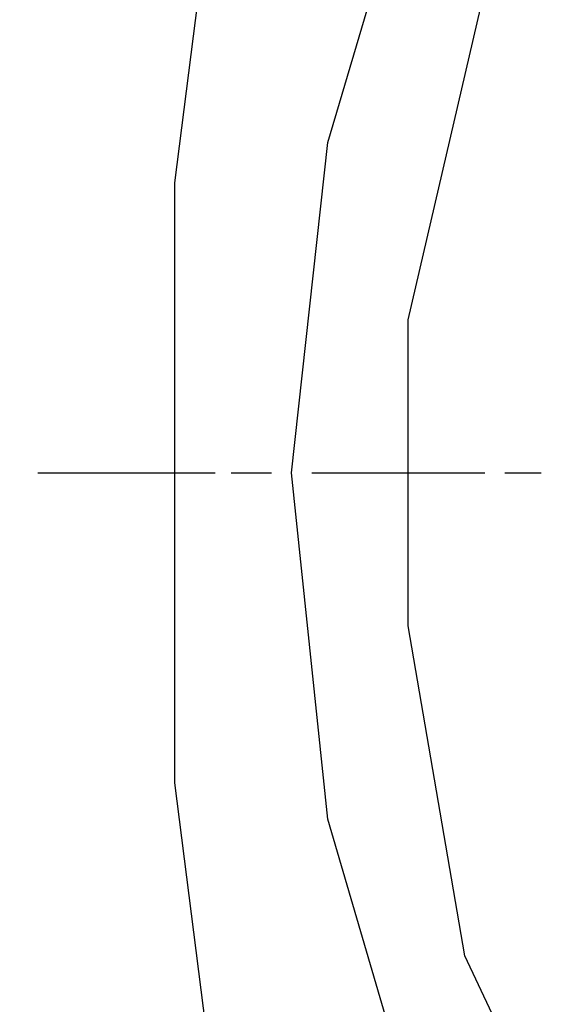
# Model space of a CAD drawing. Header units: inches. Extents: x -341304 to 31571016, y -692717 to 2132253.
# Tile 45 of 256: x 449236 to 449294, y -564289 to -564181. Entities that reach past the tile are written whole.
import ezdxf

# ---------------------------------------------------------------- set-up
doc = ezdxf.new("R2010")
doc.units = ezdxf.units.IN
doc.header["$MEASUREMENT"] = 0
doc.layers.add('cw pipe', color=3, linetype='Continuous')
doc.styles.add('ROMANS', font='romans')
doc.dimstyles.new('User600', dxfattribs={"dimscale": 500, "dimtxt": 1.5, "dimasz": 1.25, "dimexe": 1, "dimexo": 1, "dimgap": 0.4, "dimtad": 1, "dimdec": 0, "dimzin": 0, "dimdsep": 46, "dimtxsty": 'ROMANS', "dimcen": 1, "dimclrd": 8, "dimclre": 8, "dimclrt": 3, "dimadec": 0, "dimazin": 0, "dimtfac": 1, "dimtdec": 0, "dimtix": 1, "dimtofl": 0, "dimtmove": 0, "dimatfit": 3, "dimfxl": 1, "dimtolj": 1, "dimtzin": 0, "dimarcsym": 0})

# ---------------------------------------------------------------- blocks, each defined once
blk = doc.blocks.new('7ugb')
at = {"layer": 'cw pipe', "color": 20}
for points in [[(726.6, 2603.636), (745.497, 2605.833), (762.416, 2612.206), (778.237, 2621.654), (792.959, 2633.3), (803.506, 2648.022), (812.076, 2663.843), (817.349, 2681.861), (819.327, 2700.758), (817.349, 2718.776), (812.076, 2736.574), (803.506, 2752.395), (792.959, 2767.117), (778.237, 2778.762), (762.416, 2788.211), (745.497, 2794.583), (726.6, 2796.781)], [(632.774, 2688.013), (636.949, 2671.314), (644.2, 2654.394), (654.748, 2640.551), (667.492, 2629.125), (682.214, 2619.457), (698.035, 2613.304), (716.053, 2610.008), (732.972, 2610.008), (750.77, 2614.183), (766.591, 2621.654), (781.313, 2631.103), (792.959, 2643.847), (802.407, 2658.569), (809.878, 2674.39), (812.955, 2692.408), (812.955, 2709.107), (808.78, 2727.125)], [(812.076, 2618.578), (821.524, 2651.098), (825.699, 2683.838), (825.699, 2716.578), (821.524, 2749.318), (812.076, 2782.058)], [(807.681, 2700.758), (805.703, 2700.758)], [(818.228, 2700.758), (808.78, 2700.758)], [(822.623, 2700.758), (820.425, 2700.758)], [(833.17, 2700.758), (823.502, 2700.758)]]:
    blk.add_lwpolyline(points, dxfattribs=at)
blk = doc.blocks.new('Q-Q')
at = {"xscale": -2, "yscale": 2, "zscale": 2}
blk.add_blockref('7ugb', (-1556236.51, 166428.25), dxfattribs=at)
at = {"color": 4}
blk.add_leader([(-1555407.29, 171378.44), (-1555407.29, 173207.19), (-1561435.33, 173207.19)], dimstyle='User600', override={"dimgap": 0.4, "dimtad": 0}, dxfattribs=at)

msp = doc.modelspace()

# ---------------------------------------------------------------- block references
at = {"color": 7}
msp.add_blockref('Q-Q', (2007141.3, -736060.37), dxfattribs=at)

doc.saveas('drawing.dxf')
